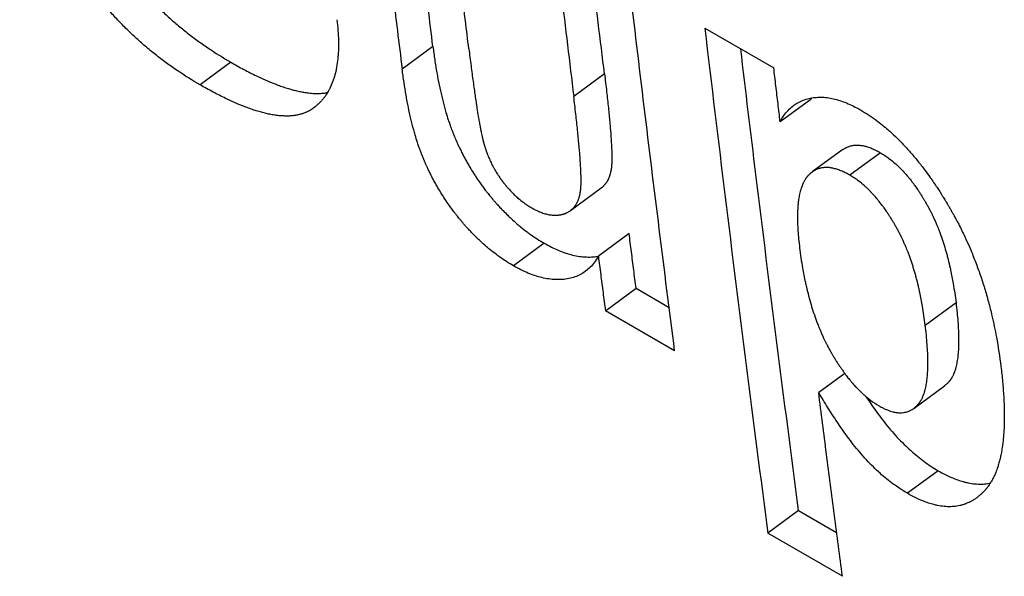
# Model space of a CAD drawing. Header units: inches. Extents: x 0 to 34, y 0 to 22.
# Tile 35 of 58: x 27.3143 to 27.491, y 14.996 to 15.0959. Entities that reach past the tile are written whole.
import ezdxf

# ---------------------------------------------------------------- set-up
doc = ezdxf.new("R2010")
doc.units = ezdxf.units.IN
doc.header["$LTSCALE"] = 1.87
doc.header["$MEASUREMENT"] = 0
doc.layers.get('0').update_dxf_attribs({"linetype": 'CONTINUOUS'})

msp = doc.modelspace()

# ---------------------------------------------------------------- linework, layer by layer
at = {"color": 7, "linetype": 'CONTINUOUS'}
for p, q in [((27.43723, 15.09434), (27.44961, 15.08719)), ((27.38844, 15.09102), (27.38292, 15.08698)), ((27.35216, 15.08823), (27.34665, 15.08417)), ((27.41923, 15.08611), (27.41371, 15.08208)), ((27.45628, 15.08156), (27.45076, 15.07755)), ((27.46202, 15.07255), (27.45651, 15.06853)), ((27.46876, 15.07198), (27.46324, 15.06797)), ((27.41312, 15.06161), (27.41864, 15.06566)), ((27.42365, 15.05747), (27.41813, 15.05342)), ((27.40842, 15.05575), (27.4029, 15.05169)), ((27.41938, 15.04361), (27.42489, 15.04767)), ((27.42489, 15.04767), (27.43083, 15.04424)), ((27.47679, 15.04106), (27.48231, 15.04509)), ((27.43182, 15.03643), (27.41938, 15.04361)), ((27.46235, 15.0324), (27.45767, 15.02896)), ((27.47472, 15.02611), (27.48024, 15.03016)), ((27.47909, 15.01494), (27.47358, 15.01088)), ((27.45406, 15.00779), (27.44855, 15.00371)), ((27.45406, 15.00779), (27.46089, 15.00384)), ((27.46192, 14.99599), (27.44855, 15.00371))]:
    msp.add_line(p, q, dxfattribs=at)
for points, knots in [([(27.34665, 15.08417), (27.34524, 15.08498), (27.34318, 15.08627), (27.34055, 15.08812), (27.33864, 15.08957), (27.33681, 15.09108), (27.33503, 15.09266), (27.33332, 15.09429), (27.33168, 15.09599), (27.3301, 15.09775), (27.32859, 15.09957), (27.32714, 15.10146), (27.32576, 15.10341), (27.32444, 15.10542), (27.32319, 15.10749), (27.322, 15.10963), (27.32088, 15.11183), (27.31946, 15.11486), (27.31818, 15.118), (27.31675, 15.12209), (27.31547, 15.12637), (27.31465, 15.12988), (27.31428, 15.13167)], [0, 0, 0, 0, 0.082074, 0.122618, 0.162901, 0.202979, 0.242907, 0.282744, 0.322547, 0.362374, 0.402281, 0.442328, 0.482571, 0.523065, 0.563868, 0.605032, 0.646611, 0.688656, 0.774333, 0.818072, 0.907553, 1, 1, 1, 1]), ([(27.32163, 15.12831), (27.32193, 15.1273), (27.3225, 15.12546), (27.3237, 15.12205), (27.32498, 15.11891), (27.32639, 15.11588), (27.32752, 15.11368), (27.3287, 15.11154), (27.32995, 15.10947), (27.33127, 15.10746), (27.33266, 15.10551), (27.3341, 15.10363), (27.33562, 15.10181), (27.3372, 15.10005), (27.33884, 15.09835), (27.34055, 15.09672), (27.34232, 15.09514), (27.34416, 15.09363), (27.34606, 15.09219), (27.3487, 15.09033), (27.35076, 15.08904), (27.35216, 15.08823)], [0, 0, 0, 0, 0.061365, 0.111533, 0.209809, 0.258039, 0.305736, 0.352959, 0.399769, 0.446227, 0.492398, 0.538346, 0.584137, 0.629836, 0.675509, 0.721224, 0.767045, 0.813038, 0.859269, 0.905801, 1, 1, 1, 1]), ([(27.37787, 15.12861), (27.37842, 15.12398), (27.37952, 15.11472), (27.38121, 15.10084), (27.38235, 15.0916), (27.38292, 15.08698)], [0, 0, 0, 0, 0.333691, 0.667024, 1, 1, 1, 1]), ([(27.38844, 15.09102), (27.38787, 15.09564), (27.38673, 15.10487), (27.38536, 15.11616), (27.38456, 15.12284), (27.38431, 15.12489)], [0, 0, 0, 0, 0.408911, 0.818262, 1, 1, 1, 1]), ([(27.39489, 15.09065), (27.39447, 15.094), (27.39365, 15.10072), (27.39244, 15.1108), (27.39164, 15.11753), (27.39124, 15.1209)], [0, 0, 0, 0, 0.333074, 0.666407, 1, 1, 1, 1]), ([(27.41036, 15.10985), (27.41073, 15.10676), (27.41147, 15.10059), (27.41258, 15.09133), (27.41333, 15.08516), (27.41371, 15.08208)], [0, 0, 0, 0, 0.333572, 0.666905, 1, 1, 1, 1]), ([(27.41923, 15.08611), (27.41885, 15.08919), (27.4181, 15.09535), (27.4173, 15.10203), (27.41687, 15.10562), (27.41681, 15.10613)], [0, 0, 0, 0, 0.461566, 0.923463, 1, 1, 1, 1]), ([(27.43182, 15.03643), (27.43089, 15.04371), (27.42905, 15.0583), (27.42635, 15.0802), (27.4246, 15.09482), (27.42373, 15.10213)], [0, 0, 0, 0, 0.332768, 0.666101, 1, 1, 1, 1]), ([(27.37119, 15.09585), (27.37127, 15.09522), (27.3714, 15.09398), (27.37149, 15.09231), (27.3715, 15.09087), (27.37145, 15.08977), (27.37135, 15.0886), (27.37122, 15.08761), (27.37098, 15.08643), (27.37074, 15.08554), (27.37038, 15.0845), (27.37005, 15.08372), (27.3696, 15.0829), (27.36928, 15.08238), (27.36893, 15.0819), (27.36869, 15.08159), (27.3684, 15.08126), (27.36819, 15.08104), (27.36799, 15.08083), (27.36785, 15.0807), (27.36768, 15.08055), (27.36757, 15.08046), (27.36746, 15.08036), (27.36739, 15.0803), (27.36729, 15.08022), (27.36721, 15.08016), (27.36712, 15.08009), (27.36705, 15.08004), (27.36701, 15.08), (27.367, 15.08)], [0, 0, 0, 0, 0.111881, 0.217124, 0.291877, 0.363202, 0.408932, 0.49625, 0.537982, 0.617916, 0.656303, 0.73034, 0.766222, 0.818917, 0.836249, 0.870647, 0.887749, 0.913323, 0.921836, 0.938856, 0.947367, 0.960141, 0.964402, 0.97293, 0.977197, 0.985741, 0.990017, 0.99858, 1, 1, 1, 1]), ([(27.43723, 15.09434), (27.43843, 15.08424), (27.44086, 15.06406), (27.44463, 15.03385), (27.44723, 15.01375), (27.44855, 15.00371)], [0, 0, 0, 0, 0.334116, 0.667449, 1, 1, 1, 1]), ([(27.38844, 15.09102), (27.38854, 15.09022), (27.38875, 15.08866), (27.38906, 15.08673), (27.3894, 15.08489), (27.38969, 15.08348), (27.39008, 15.08179), (27.39041, 15.08048), (27.39081, 15.07908), (27.39109, 15.07817), (27.39136, 15.07737), (27.39151, 15.07694), (27.39166, 15.07652), (27.39176, 15.07624), (27.39188, 15.07593), (27.39196, 15.07573), (27.39204, 15.07553), (27.39209, 15.0754), (27.39216, 15.07523), (27.39221, 15.0751), (27.39228, 15.07494), (27.39233, 15.07481), (27.3924, 15.07465), (27.39246, 15.07452), (27.39253, 15.07436), (27.39258, 15.07423), (27.39267, 15.07403), (27.39275, 15.07384), (27.39291, 15.07349), (27.39309, 15.07311), (27.39336, 15.07255), (27.3936, 15.07205), (27.39392, 15.07143), (27.39418, 15.07094), (27.39451, 15.07034), (27.39479, 15.06986), (27.39521, 15.06915), (27.39564, 15.06845), (27.39624, 15.06752), (27.3967, 15.06685), (27.39718, 15.06618), (27.3975, 15.06573), (27.39788, 15.06524), (27.39813, 15.06492), (27.39838, 15.0646), (27.39856, 15.06438), (27.39875, 15.06414), (27.39888, 15.06398), (27.39901, 15.06383), (27.3991, 15.06372), (27.39924, 15.06356), (27.39937, 15.06341), (27.39961, 15.06312), (27.39988, 15.06282), (27.40029, 15.06237), (27.40066, 15.06198), (27.40121, 15.0614), (27.40176, 15.06085), (27.40261, 15.06004), (27.40338, 15.05936), (27.40435, 15.05854), (27.40514, 15.05792), (27.40614, 15.05719), (27.40716, 15.05651), (27.40799, 15.056), (27.40841, 15.05575)], [0, 0, 0, 0, 0.057504, 0.112528, 0.139123, 0.190503, 0.215301, 0.263144, 0.286205, 0.319742, 0.330644, 0.346742, 0.35204, 0.362537, 0.367736, 0.375471, 0.378034, 0.383134, 0.385671, 0.390723, 0.393236, 0.398253, 0.400759, 0.405768, 0.40827, 0.41327, 0.415769, 0.423257, 0.428243, 0.443172, 0.453103, 0.472916, 0.4828, 0.502527, 0.512372, 0.532028, 0.541842, 0.571235, 0.5908, 0.620121, 0.629892, 0.649433, 0.659206, 0.67387, 0.67876, 0.688543, 0.693436, 0.700779, 0.703228, 0.708126, 0.710574, 0.717898, 0.722765, 0.737288, 0.746908, 0.766001, 0.775477, 0.803629, 0.822179, 0.858789, 0.876868, 0.912612, 0.930297, 0.965336, 1, 1, 1, 1]), ([(27.39489, 15.09065), (27.39501, 15.08961), (27.39526, 15.08765), (27.39558, 15.08525), (27.39588, 15.08308), (27.39611, 15.08149), (27.39636, 15.07984), (27.39652, 15.07883), (27.39668, 15.07789), (27.39679, 15.07731), (27.39691, 15.07663), (27.39701, 15.07612), (27.39712, 15.07558), (27.39719, 15.07524), (27.39726, 15.07492), (27.39731, 15.07472), (27.39736, 15.0745), (27.39739, 15.07436), (27.39742, 15.07422), (27.39745, 15.07414), (27.39747, 15.07403), (27.3975, 15.07395), (27.39752, 15.07385), (27.39754, 15.07377), (27.39757, 15.07367), (27.39759, 15.07359), (27.39762, 15.07349), (27.39765, 15.07341), (27.39768, 15.07329), (27.39772, 15.07317), (27.39777, 15.073), (27.39782, 15.07284), (27.39788, 15.07265), (27.39794, 15.07249), (27.39802, 15.07226), (27.3981, 15.07203), (27.39823, 15.07169), (27.39835, 15.07139), (27.3985, 15.07101), (27.39863, 15.07072), (27.3988, 15.07035), (27.39894, 15.07006), (27.39912, 15.06971), (27.39927, 15.06942), (27.39947, 15.06907), (27.39963, 15.06879), (27.39983, 15.06845), (27.4, 15.06818), (27.4002, 15.06787), (27.40034, 15.06767), (27.40046, 15.06749), (27.40053, 15.06739), (27.4006, 15.06729), (27.40065, 15.06723), (27.40071, 15.06714), (27.40075, 15.06708), (27.40081, 15.067), (27.40086, 15.06693), (27.40092, 15.06685), (27.40097, 15.06679), (27.40103, 15.06671), (27.40108, 15.06664), (27.40116, 15.06655), (27.40123, 15.06646), (27.40134, 15.06632), (27.40144, 15.06619), (27.40159, 15.06601), (27.40174, 15.06583), (27.40202, 15.06551), (27.40234, 15.06516), (27.40281, 15.06467), (27.40325, 15.06425), (27.40391, 15.06366), (27.4046, 15.06311), (27.40544, 15.06253), (27.40593, 15.06223), (27.40618, 15.06209)], [0, 0, 0, 0, 0.097507, 0.186105, 0.227067, 0.302322, 0.336619, 0.383906, 0.398561, 0.426209, 0.439204, 0.463537, 0.474876, 0.490852, 0.495902, 0.50559, 0.510228, 0.516928, 0.519093, 0.52332, 0.525382, 0.529404, 0.531363, 0.535248, 0.537188, 0.541063, 0.542998, 0.546865, 0.548797, 0.554584, 0.558436, 0.566125, 0.569963, 0.577626, 0.581451, 0.592903, 0.600519, 0.615713, 0.623292, 0.638421, 0.645973, 0.661058, 0.668593, 0.683652, 0.691179, 0.706232, 0.713761, 0.728829, 0.736369, 0.747693, 0.751471, 0.757142, 0.759033, 0.762818, 0.764711, 0.7685, 0.770395, 0.774187, 0.776083, 0.779866, 0.781753, 0.78552, 0.7874, 0.793022, 0.796757, 0.804196, 0.8079, 0.818954, 0.826275, 0.848017, 0.862339, 0.890604, 0.904567, 0.945877, 0.973043, 1, 1, 1, 1]), ([(27.45406, 15.00779), (27.45275, 15.01782), (27.45015, 15.03791), (27.4467, 15.06552), (27.44457, 15.0831), (27.44368, 15.09061)], [0, 0, 0, 0, 0.36358, 0.728015, 1, 1, 1, 1]), ([(27.35216, 15.08823), (27.35294, 15.08778), (27.35445, 15.08694), (27.35652, 15.08589), (27.35831, 15.08506), (27.35968, 15.08448), (27.36084, 15.08404), (27.36179, 15.08371), (27.36271, 15.08342), (27.3636, 15.08318), (27.36446, 15.08298), (27.36529, 15.08283), (27.36621, 15.08269), (27.36698, 15.08263), (27.36772, 15.08262), (27.36819, 15.08263), (27.36876, 15.08267), (27.36916, 15.08272), (27.36945, 15.08277), (27.36952, 15.08278)], [0, 0, 0, 0, 0.145493, 0.280802, 0.375732, 0.465165, 0.5218, 0.576096, 0.628105, 0.677887, 0.725508, 0.771046, 0.814588, 0.876376, 0.896098, 0.934318, 0.952859, 0.988893, 1, 1, 1, 1]), ([(27.4029, 15.05169), (27.40248, 15.05194), (27.40164, 15.05244), (27.40063, 15.05313), (27.39962, 15.05386), (27.39883, 15.05448), (27.39786, 15.05529), (27.39709, 15.05598), (27.39625, 15.05679), (27.39569, 15.05734), (27.39514, 15.05792), (27.39477, 15.05831), (27.39437, 15.05876), (27.3941, 15.05907), (27.39385, 15.05935), (27.39372, 15.0595), (27.39359, 15.05966), (27.3935, 15.05977), (27.39337, 15.05993), (27.39323, 15.06008), (27.39304, 15.06032), (27.39287, 15.06054), (27.39261, 15.06086), (27.39236, 15.06118), (27.39199, 15.06168), (27.39166, 15.06212), (27.39118, 15.06279), (27.39072, 15.06347), (27.39012, 15.06439), (27.38969, 15.06509), (27.38927, 15.0658), (27.389, 15.06628), (27.38866, 15.06689), (27.3884, 15.06738), (27.38809, 15.068), (27.38784, 15.06849), (27.38757, 15.06906), (27.38739, 15.06944), (27.38724, 15.06979), (27.38715, 15.06998), (27.38707, 15.07017), (27.38701, 15.0703), (27.38694, 15.07046), (27.38689, 15.07059), (27.38682, 15.07076), (27.38676, 15.07089), (27.38669, 15.07105), (27.38664, 15.07118), (27.38657, 15.07134), (27.38652, 15.07148), (27.38644, 15.07168), (27.38636, 15.07188), (27.38625, 15.07219), (27.38614, 15.07247), (27.38599, 15.07289), (27.38584, 15.07332), (27.38558, 15.07412), (27.38529, 15.07503), (27.38489, 15.07644), (27.38456, 15.07774), (27.38417, 15.07944), (27.38388, 15.08085), (27.38355, 15.08269), (27.38324, 15.08461), (27.38302, 15.08618), (27.38292, 15.08698)], [0, 0, 0, 0, 0.034647, 0.069671, 0.08735, 0.12308, 0.141153, 0.177751, 0.196296, 0.22444, 0.233913, 0.253002, 0.26262, 0.27714, 0.282006, 0.289329, 0.291776, 0.296674, 0.299122, 0.306463, 0.311356, 0.321138, 0.326027, 0.340689, 0.35046, 0.369999, 0.379769, 0.409087, 0.428652, 0.458044, 0.467858, 0.487514, 0.497359, 0.517086, 0.526971, 0.546785, 0.556717, 0.571648, 0.576634, 0.584123, 0.586622, 0.591623, 0.594126, 0.599135, 0.601641, 0.606659, 0.609172, 0.614224, 0.616762, 0.621863, 0.624426, 0.632163, 0.637362, 0.647861, 0.65316, 0.669261, 0.680165, 0.713709, 0.736775, 0.784631, 0.809436, 0.860831, 0.887434, 0.942476, 1, 1, 1, 1]), ([(27.45076, 15.07755), (27.45063, 15.07862), (27.45037, 15.08076), (27.44999, 15.08398), (27.44974, 15.08612), (27.44961, 15.08719)], [0, 0, 0, 0, 0.333251, 0.666584, 1, 1, 1, 1]), ([(27.41923, 15.08611), (27.41936, 15.08505), (27.4196, 15.08303), (27.41987, 15.08057), (27.42005, 15.07876), (27.42017, 15.07751), (27.42027, 15.07635), (27.42036, 15.07526), (27.42043, 15.07426), (27.42048, 15.07333), (27.42052, 15.07254), (27.42054, 15.07187), (27.42055, 15.07138), (27.42055, 15.07093), (27.42055, 15.07061), (27.42054, 15.07031), (27.42053, 15.07012), (27.42052, 15.06992), (27.42051, 15.0698), (27.4205, 15.06967), (27.42049, 15.06959), (27.42049, 15.0695), (27.42048, 15.06942), (27.42047, 15.06933), (27.42046, 15.06926), (27.42045, 15.06918), (27.42044, 15.06911), (27.42042, 15.06902), (27.42041, 15.06895), (27.4204, 15.06885), (27.42038, 15.06875), (27.42035, 15.0686), (27.42032, 15.06848), (27.42028, 15.06832), (27.42025, 15.0682), (27.4202, 15.06801), (27.42015, 15.06784), (27.42006, 15.06758), (27.41997, 15.06737), (27.41984, 15.06711), (27.41974, 15.06691), (27.4196, 15.06667), (27.41947, 15.0665), (27.41931, 15.06629), (27.41917, 15.06613), (27.41899, 15.06594), (27.41883, 15.0658), (27.4187, 15.0657), (27.41865, 15.06566), (27.41864, 15.06566)], [0, 0, 0, 0, 0.152212, 0.289378, 0.352327, 0.411523, 0.466971, 0.518675, 0.56664, 0.610873, 0.65138, 0.679322, 0.705179, 0.721263, 0.74366, 0.750667, 0.763995, 0.770317, 0.779373, 0.782279, 0.787921, 0.790657, 0.795961, 0.798528, 0.803585, 0.806093, 0.81107, 0.81354, 0.81844, 0.820872, 0.828092, 0.832844, 0.842206, 0.846817, 0.855904, 0.860381, 0.873559, 0.882143, 0.898861, 0.907016, 0.922959, 0.93077, 0.946121, 0.953686, 0.968649, 0.976075, 0.990872, 0.998272, 1, 1, 1, 1]), ([(27.367, 15.08), (27.36699, 15.07999), (27.36693, 15.07995), (27.36686, 15.0799), (27.36676, 15.07983), (27.36668, 15.07977), (27.36657, 15.07971), (27.36649, 15.07965), (27.36638, 15.07959), (27.3663, 15.07954), (27.36617, 15.07947), (27.36603, 15.0794), (27.36583, 15.0793), (27.36565, 15.07922), (27.36537, 15.07911), (27.36508, 15.079), (27.36463, 15.07886), (27.36422, 15.07877), (27.36369, 15.07867), (27.36325, 15.07861), (27.36267, 15.07857), (27.3622, 15.07856), (27.36146, 15.07858), (27.36069, 15.07864), (27.35977, 15.07877), (27.35894, 15.07892), (27.35808, 15.07912), (27.35719, 15.07936), (27.35627, 15.07965), (27.35532, 15.07998), (27.35417, 15.08042), (27.3528, 15.081), (27.351, 15.08183), (27.34894, 15.08288), (27.34742, 15.08372), (27.34665, 15.08417)], [0, 0, 0, 0, 0.002262, 0.009035, 0.012422, 0.019198, 0.022587, 0.029371, 0.032767, 0.039567, 0.042973, 0.053216, 0.060071, 0.073859, 0.080799, 0.101836, 0.116075, 0.145167, 0.160069, 0.190677, 0.206425, 0.238889, 0.255639, 0.308118, 0.3451, 0.383776, 0.424222, 0.466503, 0.510676, 0.556792, 0.604895, 0.680856, 0.761487, 0.876417, 1, 1, 1, 1]), ([(27.41312, 15.06161), (27.41313, 15.06161), (27.41318, 15.06165), (27.41331, 15.06176), (27.41347, 15.0619), (27.41365, 15.06208), (27.41379, 15.06224), (27.41396, 15.06245), (27.41408, 15.06263), (27.41422, 15.06286), (27.41433, 15.06306), (27.41445, 15.06332), (27.41454, 15.06354), (27.41463, 15.06379), (27.41468, 15.06397), (27.41473, 15.06415), (27.41477, 15.06428), (27.4148, 15.06443), (27.41483, 15.06456), (27.41486, 15.06471), (27.41488, 15.06481), (27.4149, 15.06491), (27.41491, 15.06498), (27.41492, 15.06506), (27.41493, 15.06513), (27.41494, 15.06522), (27.41495, 15.06529), (27.41496, 15.06538), (27.41497, 15.06545), (27.41498, 15.06555), (27.41498, 15.06563), (27.41499, 15.06575), (27.415, 15.06588), (27.41501, 15.06608), (27.41502, 15.06627), (27.41503, 15.06657), (27.41503, 15.06689), (27.41503, 15.06734), (27.41502, 15.06783), (27.415, 15.0685), (27.41496, 15.06929), (27.41491, 15.07022), (27.41484, 15.07123), (27.41475, 15.07231), (27.41465, 15.07348), (27.41453, 15.07472), (27.41435, 15.07654), (27.41408, 15.079), (27.41384, 15.08102), (27.41371, 15.08208)], [0, 0, 0, 0, 0.001876, 0.009272, 0.024063, 0.031486, 0.046445, 0.054008, 0.069355, 0.077165, 0.093105, 0.101259, 0.117976, 0.126559, 0.139736, 0.144213, 0.153299, 0.15791, 0.167271, 0.172023, 0.179243, 0.181674, 0.186574, 0.189044, 0.19402, 0.196529, 0.201585, 0.204152, 0.209455, 0.212191, 0.217833, 0.220738, 0.229794, 0.236115, 0.249442, 0.256448, 0.278844, 0.294925, 0.32078, 0.348718, 0.389221, 0.433448, 0.481406, 0.533103, 0.588543, 0.64773, 0.710669, 0.847813, 1, 1, 1, 1]), ([(27.45325, 15.08051), (27.45346, 15.08067), (27.45399, 15.08101), (27.45488, 15.08143), (27.45592, 15.08174), (27.45699, 15.08192), (27.45809, 15.08197), (27.45921, 15.08189), (27.46034, 15.08168), (27.4615, 15.08136), (27.46269, 15.08091), (27.46393, 15.08035), (27.46475, 15.0799), (27.46517, 15.07966)], [0, 0, 0, 0, 0.06378, 0.148185, 0.233049, 0.318573, 0.404999, 0.493148, 0.583762, 0.678235, 0.777883, 0.884615, 1, 1, 1, 1]), ([(27.45076, 15.07755), (27.45096, 15.07793), (27.45139, 15.07865), (27.45216, 15.07959), (27.4528, 15.08018), (27.45317, 15.08046), (27.45325, 15.08051)], [0, 0, 0, 0, 0.334332, 0.641414, 0.929489, 1, 1, 1, 1]), ([(27.46517, 15.07966), (27.46566, 15.07938), (27.46662, 15.07879), (27.46827, 15.07763), (27.46965, 15.07652), (27.47101, 15.07531), (27.47191, 15.07444), (27.47302, 15.0733), (27.47391, 15.07233), (27.475, 15.07105), (27.47587, 15.06998), (27.47683, 15.06872), (27.47746, 15.06785), (27.47809, 15.06696), (27.47851, 15.06634), (27.47898, 15.06564), (27.47929, 15.06516), (27.4796, 15.06468), (27.4798, 15.06435), (27.48003, 15.06398), (27.48019, 15.06373), (27.48034, 15.06348), (27.48044, 15.06332), (27.48057, 15.06311), (27.48067, 15.06294), (27.4808, 15.06272), (27.4809, 15.06255), (27.48103, 15.06234), (27.48113, 15.06216), (27.48126, 15.06195), (27.48136, 15.06177), (27.48148, 15.06156), (27.48158, 15.06138), (27.48171, 15.06116), (27.4818, 15.06099), (27.48195, 15.06073), (27.48209, 15.06046), (27.48231, 15.06006), (27.4825, 15.05971), (27.48278, 15.05917), (27.48306, 15.05863), (27.48346, 15.05782), (27.48381, 15.05709), (27.48432, 15.05598), (27.48482, 15.05486), (27.48552, 15.05316), (27.48611, 15.05162), (27.4868, 15.04966), (27.48732, 15.04807), (27.48792, 15.04605), (27.48836, 15.0444), (27.48897, 15.04189), (27.48969, 15.03844), (27.49015, 15.03538), (27.49037, 15.03361)], [0, 0, 0, 0, 0.030919, 0.062613, 0.11181, 0.128702, 0.163277, 0.180981, 0.217264, 0.235861, 0.273999, 0.293557, 0.323519, 0.333678, 0.354254, 0.364674, 0.380469, 0.385779, 0.396466, 0.401843, 0.409951, 0.412666, 0.418111, 0.420843, 0.426322, 0.429071, 0.434585, 0.437351, 0.442898, 0.445673, 0.451226, 0.454003, 0.459559, 0.462338, 0.467898, 0.47068, 0.479028, 0.484597, 0.495744, 0.501323, 0.518082, 0.529274, 0.551709, 0.562953, 0.596806, 0.619485, 0.665136, 0.688125, 0.734459, 0.75782, 0.804961, 0.828754, 0.901091, 1, 1, 1, 1]), ([(27.46202, 15.07255), (27.46203, 15.07255), (27.46207, 15.07258), (27.4622, 15.07267), (27.46237, 15.07278), (27.46263, 15.07292), (27.4629, 15.07304), (27.46323, 15.07316), (27.46352, 15.07324), (27.46381, 15.0733), (27.46417, 15.07334), (27.46459, 15.07336), (27.46514, 15.07333), (27.46576, 15.07323), (27.46647, 15.07304), (27.46721, 15.07276), (27.46798, 15.07241), (27.4685, 15.07213), (27.46876, 15.07198)], [0, 0, 0, 0, 0.001287, 0.022576, 0.064667, 0.085528, 0.147655, 0.189004, 0.230545, 0.272497, 0.315071, 0.380524, 0.448466, 0.54388, 0.645881, 0.755416, 0.87325, 1, 1, 1, 1]), ([(27.46876, 15.07198), (27.46902, 15.07183), (27.46954, 15.07151), (27.47043, 15.07088), (27.47116, 15.07028), (27.47189, 15.06962), (27.47237, 15.06915), (27.47296, 15.06852), (27.47343, 15.06799), (27.47401, 15.0673), (27.47447, 15.06671), (27.47497, 15.06602), (27.47531, 15.06554), (27.47564, 15.06505), (27.47586, 15.06471), (27.4761, 15.06433), (27.47627, 15.06406), (27.47643, 15.0638), (27.47654, 15.06362), (27.47666, 15.06342), (27.47674, 15.06328), (27.47682, 15.06314), (27.47687, 15.06305), (27.47694, 15.06293), (27.47699, 15.06284), (27.47706, 15.06272), (27.47711, 15.06263), (27.47718, 15.06251), (27.47723, 15.06242), (27.4773, 15.0623), (27.47735, 15.0622), (27.47742, 15.06208), (27.47747, 15.06198), (27.47753, 15.06186), (27.47758, 15.06177), (27.47766, 15.06162), (27.47774, 15.06147), (27.47785, 15.06125), (27.47795, 15.06105), (27.4781, 15.06075), (27.47824, 15.06044), (27.47846, 15.05998), (27.47864, 15.05956), (27.47891, 15.05892), (27.47918, 15.05826), (27.47956, 15.05726), (27.47987, 15.05635), (27.48025, 15.05517), (27.48053, 15.05421), (27.48087, 15.05297), (27.48111, 15.05195), (27.48146, 15.05038), (27.48188, 15.04818), (27.48217, 15.04623), (27.48231, 15.04509)], [0, 0, 0, 0, 0.028993, 0.058707, 0.104844, 0.120692, 0.153147, 0.169775, 0.203875, 0.221366, 0.257262, 0.275684, 0.303926, 0.313506, 0.332919, 0.342754, 0.357668, 0.362682, 0.372778, 0.377858, 0.385521, 0.388086, 0.393233, 0.395815, 0.400996, 0.403594, 0.408809, 0.411424, 0.416672, 0.419301, 0.42457, 0.42721, 0.432501, 0.435152, 0.440464, 0.443126, 0.451133, 0.45649, 0.467249, 0.472652, 0.488953, 0.4999, 0.521989, 0.533133, 0.566974, 0.589887, 0.636586, 0.660387, 0.708925, 0.733675, 0.78416, 0.809909, 0.889228, 1, 1, 1, 1]), ([(27.46324, 15.06797), (27.46298, 15.06812), (27.46246, 15.0684), (27.46169, 15.06875), (27.46095, 15.06902), (27.46024, 15.06921), (27.45962, 15.06931), (27.45907, 15.06934), (27.45865, 15.06933), (27.45829, 15.06928), (27.458, 15.06922), (27.45771, 15.06914), (27.45738, 15.06903), (27.45711, 15.0689), (27.45685, 15.06876), (27.45668, 15.06865), (27.45655, 15.06856), (27.45651, 15.06853), (27.45651, 15.06853)], [0, 0, 0, 0, 0.126811, 0.244698, 0.354279, 0.456321, 0.551773, 0.619744, 0.685227, 0.727823, 0.769798, 0.811364, 0.852741, 0.914916, 0.935794, 0.977922, 0.999231, 1, 1, 1, 1]), ([(27.45651, 15.06853), (27.45645, 15.06849), (27.45636, 15.06842), (27.45625, 15.06833), (27.45617, 15.06826), (27.45608, 15.06818), (27.45602, 15.06812), (27.45596, 15.06807), (27.45592, 15.06803), (27.45588, 15.06798), (27.45584, 15.06794), (27.45579, 15.06789), (27.45575, 15.06785), (27.45571, 15.0678), (27.45567, 15.06776), (27.45563, 15.0677), (27.45559, 15.06766), (27.45554, 15.06761), (27.45551, 15.06756), (27.45547, 15.0675), (27.45543, 15.06746), (27.45538, 15.06739), (27.45533, 15.06731), (27.45526, 15.0672), (27.45519, 15.0671), (27.4551, 15.06694), (27.45501, 15.06678), (27.45488, 15.06652), (27.45477, 15.06628), (27.45462, 15.0659), (27.45448, 15.0655), (27.45434, 15.065), (27.45424, 15.06455), (27.45414, 15.06407), (27.45405, 15.06348), (27.45396, 15.06277), (27.45391, 15.06202), (27.45388, 15.06134), (27.45386, 15.0605), (27.45387, 15.05939), (27.45394, 15.05798), (27.45406, 15.05649), (27.45418, 15.05546), (27.45424, 15.05493)], [0, 0, 0, 0, 0.015769, 0.02121, 0.032184, 0.037721, 0.046091, 0.048899, 0.054543, 0.05738, 0.063084, 0.06595, 0.071715, 0.074613, 0.080442, 0.083372, 0.089262, 0.092223, 0.098179, 0.101174, 0.1072, 0.110231, 0.119401, 0.125581, 0.138105, 0.144454, 0.163864, 0.177126, 0.204466, 0.21857, 0.262712, 0.293763, 0.326177, 0.360006, 0.395295, 0.451047, 0.510287, 0.551767, 0.594863, 0.685985, 0.783807, 0.888446, 1, 1, 1, 1]), ([(27.47679, 15.04106), (27.47665, 15.0422), (27.47636, 15.04415), (27.47594, 15.04635), (27.47559, 15.04792), (27.47535, 15.04894), (27.47501, 15.05018), (27.47473, 15.05115), (27.47435, 15.05232), (27.47404, 15.05324), (27.47366, 15.05424), (27.47339, 15.0549), (27.47312, 15.05554), (27.47293, 15.05595), (27.47272, 15.05642), (27.47258, 15.05672), (27.47243, 15.05703), (27.47233, 15.05723), (27.47222, 15.05745), (27.47214, 15.0576), (27.47206, 15.05775), (27.47201, 15.05784), (27.47195, 15.05796), (27.47189, 15.05806), (27.47183, 15.05818), (27.47178, 15.05828), (27.47171, 15.0584), (27.47166, 15.05849), (27.47159, 15.05861), (27.47154, 15.0587), (27.47147, 15.05882), (27.47142, 15.05891), (27.47135, 15.05903), (27.4713, 15.05912), (27.47122, 15.05926), (27.47114, 15.0594), (27.47102, 15.0596), (27.47091, 15.05978), (27.47075, 15.06005), (27.47058, 15.06031), (27.47034, 15.06069), (27.47012, 15.06103), (27.46979, 15.06152), (27.46945, 15.062), (27.46895, 15.06269), (27.46849, 15.06328), (27.46791, 15.06398), (27.46744, 15.06451), (27.46685, 15.06513), (27.46637, 15.06561), (27.46564, 15.06626), (27.46491, 15.06687), (27.46402, 15.0675), (27.4635, 15.06782), (27.46324, 15.06797)], [0, 0, 0, 0, 0.110804, 0.190144, 0.215898, 0.266395, 0.29115, 0.339696, 0.363502, 0.410208, 0.433123, 0.466967, 0.478112, 0.500202, 0.511149, 0.527451, 0.532854, 0.543613, 0.54897, 0.556977, 0.559639, 0.564952, 0.567602, 0.572893, 0.575533, 0.580802, 0.583431, 0.588679, 0.591294, 0.596508, 0.599107, 0.604287, 0.606869, 0.612016, 0.614581, 0.622243, 0.627323, 0.637418, 0.642432, 0.657345, 0.667178, 0.686589, 0.696168, 0.724407, 0.742826, 0.778715, 0.796202, 0.830293, 0.846917, 0.879361, 0.895203, 0.941321, 0.971022, 1, 1, 1, 1]), ([(27.40618, 15.06209), (27.40644, 15.06193), (27.40697, 15.06165), (27.40764, 15.06136), (27.40829, 15.06112), (27.40879, 15.06097), (27.4094, 15.06084), (27.40989, 15.06078), (27.41041, 15.06077), (27.41076, 15.06078), (27.41107, 15.06082), (27.41123, 15.06084), (27.4114, 15.06087), (27.41151, 15.0609), (27.41164, 15.06093), (27.41175, 15.06096), (27.41187, 15.06099), (27.41195, 15.06102), (27.41203, 15.06104), (27.41208, 15.06106), (27.41216, 15.06109), (27.41224, 15.06112), (27.41235, 15.06117), (27.41245, 15.06121), (27.41259, 15.06128), (27.41273, 15.06136), (27.41293, 15.06147), (27.41304, 15.06155), (27.41312, 15.06161)], [0, 0, 0, 0, 0.125457, 0.242792, 0.29866, 0.405292, 0.456343, 0.554561, 0.602094, 0.671882, 0.694848, 0.729096, 0.740472, 0.763181, 0.774522, 0.797189, 0.808524, 0.825533, 0.831207, 0.842517, 0.848144, 0.864916, 0.876012, 0.898017, 0.908934, 0.94139, 0.962828, 1, 1, 1, 1]), ([(27.42489, 15.04767), (27.42475, 15.04876), (27.42448, 15.05094), (27.42406, 15.0542), (27.42379, 15.05638), (27.42365, 15.05747)], [0, 0, 0, 0, 0.333248, 0.666582, 1, 1, 1, 1]), ([(27.40841, 15.05575), (27.40885, 15.0555), (27.4097, 15.05504), (27.41099, 15.05445), (27.41224, 15.05398), (27.41349, 15.05362), (27.41473, 15.05337), (27.41596, 15.05326), (27.4171, 15.05328), (27.41782, 15.05336), (27.41813, 15.05342)], [0, 0, 0, 0, 0.147682, 0.28548, 0.415995, 0.542033, 0.665515, 0.787504, 0.906714, 1, 1, 1, 1]), ([(27.45424, 15.05493), (27.45439, 15.05372), (27.45469, 15.05165), (27.45514, 15.04932), (27.45552, 15.04765), (27.45578, 15.04657), (27.45614, 15.04526), (27.45644, 15.04424), (27.45684, 15.043), (27.45718, 15.04203), (27.45759, 15.04097), (27.45787, 15.04028), (27.45816, 15.0396), (27.45836, 15.03916), (27.45858, 15.03867), (27.45874, 15.03834), (27.4589, 15.03802), (27.459, 15.03781), (27.45912, 15.03758), (27.4592, 15.03742), (27.45929, 15.03727), (27.45934, 15.03716), (27.45941, 15.03703), (27.45947, 15.03693), (27.45953, 15.03681), (27.45959, 15.0367), (27.45966, 15.03658), (27.45972, 15.03648), (27.45979, 15.03635), (27.45984, 15.03625), (27.45992, 15.03613), (27.45997, 15.03603), (27.46004, 15.03591), (27.4601, 15.03581), (27.46019, 15.03567), (27.46027, 15.03552), (27.4604, 15.03531), (27.46051, 15.03512), (27.46069, 15.03484), (27.46086, 15.03456), (27.46112, 15.03415), (27.46135, 15.0338), (27.46165, 15.03337), (27.46188, 15.03303), (27.46218, 15.03261), (27.46242, 15.03229), (27.46277, 15.03182), (27.46313, 15.03136), (27.46368, 15.0307), (27.46417, 15.03015), (27.46479, 15.02949), (27.46529, 15.029), (27.46604, 15.02831), (27.46704, 15.02749), (27.46798, 15.02686), (27.46852, 15.02655)], [0, 0, 0, 0, 0.111449, 0.191205, 0.217087, 0.267827, 0.292697, 0.341464, 0.365375, 0.412283, 0.435296, 0.469284, 0.480476, 0.502659, 0.513653, 0.530023, 0.535449, 0.546253, 0.551633, 0.559674, 0.562347, 0.567681, 0.570343, 0.575656, 0.578307, 0.583599, 0.586239, 0.591509, 0.594135, 0.59937, 0.601978, 0.607178, 0.609769, 0.614934, 0.617508, 0.625194, 0.63029, 0.640411, 0.645438, 0.660381, 0.67023, 0.68966, 0.699243, 0.718146, 0.727468, 0.745856, 0.754924, 0.781634, 0.799038, 0.832909, 0.849395, 0.881507, 0.897154, 0.942568, 1, 1, 1, 1]), ([(27.41813, 15.05342), (27.41792, 15.05304), (27.41748, 15.05235), (27.4167, 15.05144), (27.41612, 15.05093), (27.41581, 15.0507), (27.41579, 15.05069)], [0, 0, 0, 0, 0.357069, 0.681843, 0.986624, 1, 1, 1, 1]), ([(27.41813, 15.05342), (27.41827, 15.05233), (27.41855, 15.05015), (27.41896, 15.04688), (27.41924, 15.0447), (27.41938, 15.04361)], [0, 0, 0, 0, 0.333418, 0.666752, 1, 1, 1, 1]), ([(27.41579, 15.05069), (27.41552, 15.05048), (27.41492, 15.05011), (27.41393, 15.04967), (27.41283, 15.04937), (27.41166, 15.04922), (27.41045, 15.0492), (27.40921, 15.04932), (27.40797, 15.04956), (27.40673, 15.04992), (27.40547, 15.05039), (27.40419, 15.05098), (27.40333, 15.05144), (27.4029, 15.05169)], [0, 0, 0, 0, 0.075155, 0.154721, 0.237433, 0.323591, 0.412568, 0.503621, 0.595773, 0.689803, 0.787159, 0.889943, 1, 1, 1, 1]), ([(27.48231, 15.04509), (27.48238, 15.04449), (27.48251, 15.04334), (27.48266, 15.04167), (27.48275, 15.04011), (27.48279, 15.03888), (27.48278, 15.03795), (27.48277, 15.03719), (27.48273, 15.03637), (27.48266, 15.03559), (27.48258, 15.03495), (27.48249, 15.03443), (27.4824, 15.03394), (27.48227, 15.03341), (27.48215, 15.03298), (27.482, 15.03257), (27.4819, 15.03232), (27.48178, 15.03205), (27.4817, 15.03188), (27.48161, 15.03171), (27.48155, 15.0316), (27.48148, 15.03149), (27.48143, 15.03142), (27.48138, 15.03134), (27.48135, 15.03129), (27.48131, 15.03124), (27.48128, 15.03119), (27.48123, 15.03113), (27.4812, 15.03109), (27.48116, 15.03104), (27.48112, 15.03099), (27.48108, 15.03094), (27.48104, 15.0309), (27.481, 15.03085), (27.48096, 15.03081), (27.48092, 15.03076), (27.48088, 15.03072), (27.48082, 15.03066), (27.48077, 15.03061), (27.48068, 15.03053), (27.48061, 15.03046), (27.48049, 15.03036), (27.48038, 15.03026), (27.48028, 15.03018), (27.48024, 15.03016)], [0, 0, 0, 0, 0.114543, 0.221696, 0.321538, 0.414161, 0.457803, 0.499688, 0.559261, 0.615002, 0.650081, 0.683533, 0.715397, 0.745715, 0.788409, 0.801933, 0.827965, 0.840497, 0.858719, 0.864647, 0.876291, 0.882011, 0.89047, 0.893258, 0.898788, 0.901531, 0.906973, 0.909673, 0.915031, 0.917691, 0.922972, 0.925597, 0.930814, 0.933408, 0.938565, 0.941128, 0.946226, 0.948761, 0.956311, 0.9613, 0.971177, 0.976067, 0.990558, 1, 1, 1, 1]), ([(27.47472, 15.02611), (27.47476, 15.02614), (27.47486, 15.02621), (27.47498, 15.02631), (27.47509, 15.02641), (27.47517, 15.02648), (27.47525, 15.02656), (27.47531, 15.02662), (27.47536, 15.02668), (27.4754, 15.02671), (27.47544, 15.02676), (27.47548, 15.0268), (27.47552, 15.02685), (27.47556, 15.0269), (27.4756, 15.02695), (27.47564, 15.02699), (27.47568, 15.02704), (27.47572, 15.02709), (27.47576, 15.02714), (27.47579, 15.02719), (27.47583, 15.02725), (27.47587, 15.0273), (27.47591, 15.02737), (27.47596, 15.02744), (27.47603, 15.02756), (27.47609, 15.02767), (27.47618, 15.02783), (27.47627, 15.028), (27.47639, 15.02827), (27.47649, 15.02853), (27.47663, 15.02893), (27.47675, 15.02937), (27.47688, 15.0299), (27.47698, 15.03039), (27.47706, 15.03091), (27.47714, 15.03155), (27.47721, 15.03233), (27.47725, 15.03315), (27.47727, 15.03391), (27.47727, 15.03484), (27.47723, 15.03608), (27.47714, 15.03764), (27.47699, 15.03931), (27.47686, 15.04046), (27.47679, 15.04106)], [0, 0, 0, 0, 0.00967, 0.024152, 0.02904, 0.038911, 0.043897, 0.051444, 0.053978, 0.059074, 0.061636, 0.066791, 0.069383, 0.074598, 0.077222, 0.082501, 0.08516, 0.090517, 0.093216, 0.098656, 0.101398, 0.106926, 0.109713, 0.11817, 0.123888, 0.135529, 0.141455, 0.159673, 0.172203, 0.19823, 0.211751, 0.254438, 0.284752, 0.31661, 0.350057, 0.385131, 0.440862, 0.500425, 0.542302, 0.585936, 0.678539, 0.778358, 0.885487, 1, 1, 1, 1]), ([(27.49037, 15.03361), (27.49048, 15.03269), (27.49068, 15.03092), (27.49086, 15.02853), (27.49096, 15.02647), (27.49098, 15.0249), (27.49097, 15.0236), (27.49093, 15.02252), (27.49087, 15.02149), (27.49078, 15.0205), (27.49067, 15.01955), (27.49053, 15.01864), (27.49037, 15.01776), (27.49018, 15.01693), (27.48997, 15.01614), (27.4897, 15.01527), (27.48943, 15.01457), (27.48913, 15.0139), (27.48892, 15.01348), (27.48867, 15.01303), (27.4885, 15.01274), (27.48832, 15.01246), (27.48819, 15.01228), (27.48805, 15.01208), (27.48795, 15.01196), (27.48785, 15.01183), (27.48779, 15.01175), (27.4877, 15.01165), (27.48764, 15.01157), (27.48755, 15.01147), (27.48748, 15.01139), (27.48739, 15.0113), (27.48732, 15.01122), (27.48723, 15.01113), (27.48716, 15.01106), (27.48707, 15.01097), (27.487, 15.0109), (27.48691, 15.01081), (27.48683, 15.01074), (27.48672, 15.01064), (27.48661, 15.01054), (27.48644, 15.0104), (27.48629, 15.01028), (27.48614, 15.01016), (27.48606, 15.0101), (27.48602, 15.01007)], [0, 0, 0, 0, 0.110791, 0.214776, 0.288371, 0.358264, 0.402839, 0.445823, 0.487244, 0.52713, 0.565515, 0.602435, 0.637933, 0.672055, 0.704853, 0.736388, 0.781462, 0.795935, 0.824111, 0.83784, 0.858017, 0.864638, 0.877736, 0.884216, 0.893854, 0.897046, 0.903401, 0.906564, 0.912862, 0.915998, 0.922245, 0.925356, 0.931556, 0.934639, 0.940774, 0.943826, 0.949898, 0.952919, 0.958931, 0.961923, 0.970842, 0.976744, 0.988444, 0.994247, 1, 1, 1, 1]), ([(27.46192, 14.99599), (27.46144, 14.99965), (27.46048, 15.00697), (27.45906, 15.01796), (27.45813, 15.02529), (27.45767, 15.02896)], [0, 0, 0, 0, 0.333047, 0.666381, 1, 1, 1, 1]), ([(27.47358, 15.01088), (27.47314, 15.01114), (27.47229, 15.01167), (27.47105, 15.01253), (27.46984, 15.01346), (27.46865, 15.01449), (27.46744, 15.01562), (27.46622, 15.01688), (27.46502, 15.01823), (27.46389, 15.01962), (27.46284, 15.02101), (27.46188, 15.02235), (27.46097, 15.02368), (27.46011, 15.02499), (27.45927, 15.0263), (27.45846, 15.02763), (27.45793, 15.02851), (27.45767, 15.02896)], [0, 0, 0, 0, 0.062246, 0.123839, 0.185883, 0.249996, 0.317638, 0.389992, 0.46548, 0.540419, 0.611371, 0.679047, 0.744518, 0.808877, 0.8727, 0.936303, 1, 1, 1, 1]), ([(27.46618, 15.02821), (27.46628, 15.02805), (27.46668, 15.02745), (27.4674, 15.0264), (27.46837, 15.02505), (27.46941, 15.02367), (27.47054, 15.02228), (27.47174, 15.02093), (27.47296, 15.01968), (27.47417, 15.01854), (27.47536, 15.01752), (27.47657, 15.01659), (27.4778, 15.01572), (27.47866, 15.0152), (27.47909, 15.01494)], [0, 0, 0, 0, 0.031093, 0.116458, 0.204596, 0.296889, 0.394278, 0.492395, 0.586524, 0.67458, 0.758071, 0.838869, 0.919061, 1, 1, 1, 1]), ([(27.46852, 15.02655), (27.46877, 15.02641), (27.46925, 15.02615), (27.46991, 15.02585), (27.4705, 15.02564), (27.47095, 15.02551), (27.47144, 15.0254), (27.47186, 15.02534), (27.47238, 15.02532), (27.47277, 15.02534), (27.4732, 15.02541), (27.47348, 15.02549), (27.47375, 15.02558), (27.47393, 15.02565), (27.47414, 15.02575), (27.47431, 15.02584), (27.47452, 15.02597), (27.47464, 15.02605), (27.47472, 15.02611)], [0, 0, 0, 0, 0.128421, 0.247713, 0.331624, 0.411162, 0.461973, 0.558876, 0.605341, 0.695142, 0.738945, 0.803852, 0.825405, 0.868543, 0.890194, 0.933787, 0.955795, 1, 1, 1, 1]), ([(27.47909, 15.01494), (27.47956, 15.01468), (27.48047, 15.01418), (27.48174, 15.01361), (27.48286, 15.01319), (27.48373, 15.01293), (27.48467, 15.01271), (27.48549, 15.01258), (27.48629, 15.01253), (27.48687, 15.01253), (27.48744, 15.01256), (27.48798, 15.01263), (27.48834, 15.01269), (27.4885, 15.01273)], [0, 0, 0, 0, 0.162979, 0.315018, 0.422375, 0.524464, 0.589843, 0.71485, 0.774897, 0.833567, 0.891086, 0.947694, 1, 1, 1, 1]), ([(27.48602, 15.01007), (27.48595, 15.01002), (27.48579, 15.00991), (27.48548, 15.0097), (27.48516, 15.00951), (27.48467, 15.00925), (27.48416, 15.00903), (27.48356, 15.00882), (27.48302, 15.00868), (27.48248, 15.00857), (27.48192, 15.0085), (27.48135, 15.00847), (27.48077, 15.00847), (27.47997, 15.00852), (27.47915, 15.00865), (27.47821, 15.00887), (27.47735, 15.00913), (27.47623, 15.00954), (27.47496, 15.01012), (27.47404, 15.01061), (27.47358, 15.01088)], [0, 0, 0, 0, 0.021605, 0.042983, 0.08524, 0.106173, 0.168444, 0.209796, 0.251245, 0.292989, 0.335223, 0.378135, 0.421905, 0.466701, 0.559956, 0.60873, 0.684889, 0.764979, 0.878406, 1, 1, 1, 1])]:
    msp.add_open_spline(points, degree=3, knots=knots, dxfattribs=at)
msp.add_open_spline([(27.45642, 15.08181), (27.45637, 15.08173), (27.45632, 15.08165), (27.45628, 15.08156)], degree=3, dxfattribs=at)

doc.saveas('drawing.dxf')
